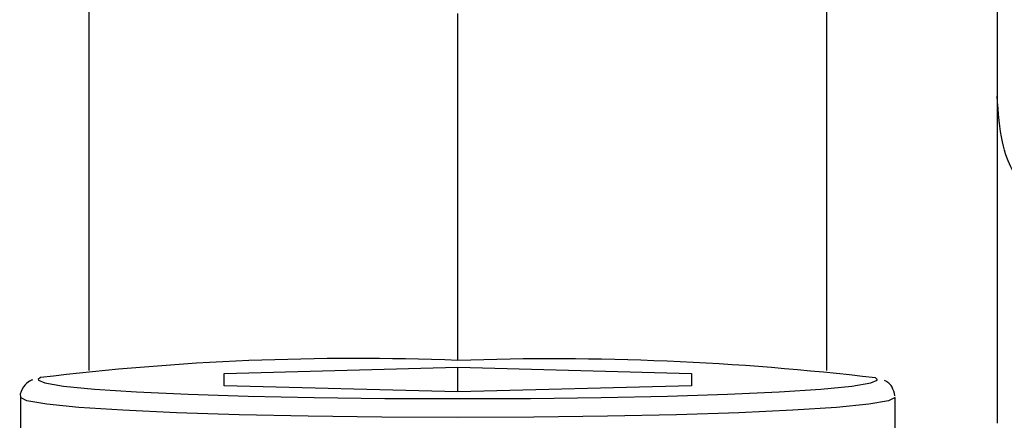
# Model space of a CAD drawing. Extents: x 0 to 8410, y 0 to 5940.
# Tile 162 of 210: x 6646 to 6673, y 4341 to 4352. Entities that reach past the tile are written whole.
import ezdxf

# ---------------------------------------------------------------- set-up
doc = ezdxf.new("R2010")
doc.units = 0
doc.header["$LTSCALE"] = 10
doc.layers.get('0').update_dxf_attribs({"linetype": 'CONTINUOUS'})

msp = doc.modelspace()

# ---------------------------------------------------------------- linework, layer by layer
at = {"color": 7, "linetype": 'CONTINUOUS'}
for p, q in [((6672.776, 4398.868), (6672.776, 4341.249)), ((6657.776, 4342.997), (6657.776, 4352.65)), ((6651.276, 4342.636), (6657.776, 4342.807)), ((6657.776, 4342.807), (6664.276, 4342.636)), ((6657.776, 4342.122), (6657.776, 4342.807)), ((6651.276, 4342.293), (6651.276, 4342.636)), ((6664.276, 4342.636), (6664.276, 4342.293)), ((6657.776, 4342.122), (6651.276, 4342.293)), ((6664.276, 4342.293), (6657.776, 4342.122)), ((6645.611, 4341.965), (6645.611, 4326.481)), ((6669.941, 4326.481), (6669.941, 4341.965))]:
    msp.add_line(p, q, dxfattribs=at)
at = {"color": 8, "linetype": 'CONTINUOUS'}
for p, q in [((6647.514, 4398.64), (6647.514, 4342.717)), ((6668.038, 4342.717), (6668.038, 4398.64))]:
    msp.add_line(p, q, dxfattribs=at)
at = {"color": 8, "linetype": 'CONTINUOUS', "flags": 128}
for points in [[(6646.171, 4342.519), (6646.111, 4342.465), (6646.116, 4342.449)], [(6669.436, 4342.45), (6669.441, 4342.465), (6669.398, 4342.51)], [(6669.941, 4341.968), (6669.941, 4341.965), (6669.756, 4341.869), (6669.207, 4341.775), (6668.311, 4341.688), (6667.095, 4341.608), (6665.596, 4341.54), (6663.859, 4341.485), (6661.937, 4341.444), (6659.888, 4341.419), (6657.776, 4341.41), (6655.664, 4341.419), (6653.615, 4341.444), (6651.694, 4341.485), (6649.957, 4341.54), (6648.457, 4341.608), (6647.241, 4341.688), (6646.345, 4341.775), (6645.796, 4341.869), (6645.611, 4341.965)]]:
    msp.add_lwpolyline(points, dxfattribs=at)
at = {"color": 7, "linetype": 'CONTINUOUS', "flags": 128}
msp.add_lwpolyline([(6646.116, 4342.449), (6646.288, 4342.372), (6646.815, 4342.283), (6647.674, 4342.198), (6648.84, 4342.123), (6650.278, 4342.057), (6651.944, 4342.004), (6653.786, 4341.965), (6655.75, 4341.94), (6657.776, 4341.933), (6659.802, 4341.94), (6661.766, 4341.965), (6663.609, 4342.004), (6665.274, 4342.057), (6666.712, 4342.123), (6667.878, 4342.198), (6668.738, 4342.283), (6669.264, 4342.372), (6669.436, 4342.45)], dxfattribs=at)
at = {"color": 7, "linetype": 'CONTINUOUS'}
for centre, radius, start, end in [((6654.955, 4270.383), 72.669, 87.77524, 96.94245), ((6660.401, 4266.638), 76.403, 83.23788, 91.96921)]:
    msp.add_arc(centre, radius, start, end, dxfattribs=at)
for points, knots in [([(6673.499, 4347.896), (6673.482, 4347.891), (6673.435, 4347.877), (6673.195, 4348.265), (6672.88, 4349.023), (6672.812, 4349.897), (6672.776, 4350.356)], [0, 0, 0, 0, 0.155319, 0.425881, 0.698345, 1, 1, 1, 1]), ([(6645.953, 4342.458), (6645.926, 4342.449), (6645.861, 4342.427), (6645.712, 4342.304), (6645.588, 4342.071), (6645.616, 4341.967), (6645.618, 4341.958)], [0, 0, 0, 0, 0.266173, 0.645791, 0.968354, 1, 1, 1, 1]), ([(6669.934, 4342.014), (6669.913, 4342.101), (6669.871, 4342.271), (6669.731, 4342.395), (6669.672, 4342.427), (6669.644, 4342.442)], [0, 0, 0, 0, 0.356263, 0.697948, 1, 1, 1, 1])]:
    msp.add_open_spline(points, degree=3, knots=knots, dxfattribs=at)

doc.saveas('drawing.dxf')
